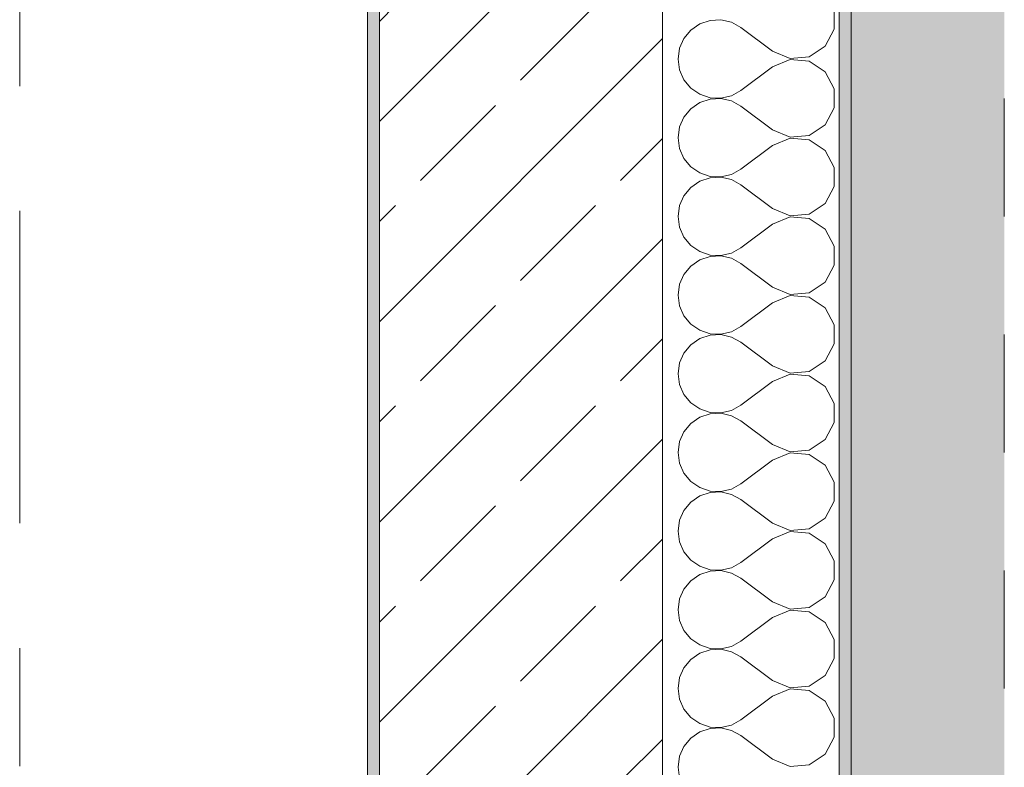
# Model space of a CAD drawing. Header units: metres. Extents: x -3.6 to 84.5, y -11 to 16.8.
# Tile 198 of 225: x 61.73 to 62.565, y 0.733 to 1.367. Entities that reach past the tile are written whole.
import ezdxf

# ---------------------------------------------------------------- set-up
doc = ezdxf.new("R2010")
doc.units = ezdxf.units.M
doc.header["$MEASUREMENT"] = 0
doc.linetypes.add('Strichlinie doppelt', pattern=[0.546806, 0.264583, -0.105833, 0.070556, -0.105833])
doc.linetypes.add('Strichlinie eng', pattern=[0.115, 0.075, -0.04])
for name, color, linetype in [('301 - Elemente.Linie', 7, 'Continuous'), ('302 - Elemente.Schraffur', 7, 'Continuous'), ('451 - Universal.Achsen Raster', 7, 'Continuous'), ('604 - Struktur.Wand Aussen', 7, 'Continuous')]:
    doc.layers.add(name, color=color, linetype=linetype)

# ---------------------------------------------------------------- blocks, each defined once
blk = doc.blocks.new('*X109')
at = {"layer": '604 - Struktur.Wand Aussen', "color": 7, "linetype": 'Continuous', "lineweight": 5}
for p, q in [((62.42069, 1.35855), (62.42069, 1.37479)), ((62.30678, 1.36315), (62.2992, 1.35794)), ((62.3155, 1.36609), (62.30678, 1.36315)), ((62.32469, 1.36653), (62.3155, 1.36609)), ((62.33364, 1.36445), (62.32469, 1.36653)), ((62.34169, 1.36), (62.33364, 1.36445)), ((62.2992, 1.35794), (62.29334, 1.35086)), ((62.36836, 1.34), (62.34169, 1.36)), ((62.41302, 1.34424), (62.42069, 1.35855)), ((62.29334, 1.35086), (62.28963, 1.34244)), ((62.28963, 1.34244), (62.28836, 1.33333)), ((62.36836, 1.34), (62.38333, 1.33371)), ((62.39949, 1.33525), (62.41302, 1.34424)), ((62.28836, 1.33333), (62.28963, 1.32422)), ((62.38333, 1.33295), (62.36836, 1.32667)), ((62.38333, 1.33371), (62.39949, 1.33525)), ((62.39949, 1.33142), (62.38333, 1.33295)), ((62.41302, 1.32243), (62.39949, 1.33142)), ((62.28963, 1.32422), (62.29334, 1.31581)), ((62.36836, 1.32667), (62.34169, 1.30667)), ((62.42069, 1.30812), (62.41302, 1.32243)), ((62.29334, 1.31581), (62.2992, 1.30873)), ((62.2992, 1.30873), (62.30678, 1.30352)), ((62.30678, 1.30352), (62.3155, 1.30058)), ((62.33364, 1.30222), (62.34169, 1.30667)), ((62.42069, 1.29188), (62.42069, 1.30812)), ((62.30678, 1.29648), (62.2992, 1.29127)), ((62.3155, 1.29942), (62.30678, 1.29648)), ((62.3155, 1.30058), (62.32469, 1.30013)), ((62.32469, 1.29987), (62.3155, 1.29942)), ((62.32469, 1.30013), (62.33364, 1.30222)), ((62.33364, 1.29778), (62.32469, 1.29987)), ((62.34169, 1.29333), (62.33364, 1.29778)), ((62.2992, 1.29127), (62.29334, 1.28419)), ((62.36836, 1.27333), (62.34169, 1.29333)), ((62.41302, 1.27757), (62.42069, 1.29188)), ((62.29334, 1.28419), (62.28963, 1.27578)), ((62.39949, 1.26858), (62.41302, 1.27757)), ((62.28963, 1.27578), (62.28836, 1.26667)), ((62.36836, 1.27333), (62.38333, 1.26705)), ((62.28836, 1.26667), (62.28963, 1.25756)), ((62.38333, 1.26629), (62.36836, 1.26)), ((62.38333, 1.26705), (62.39949, 1.26858)), ((62.39949, 1.26475), (62.38333, 1.26629)), ((62.41302, 1.25576), (62.39949, 1.26475)), ((62.28963, 1.25756), (62.29334, 1.24914)), ((62.36836, 1.26), (62.34169, 1.24)), ((62.42069, 1.24145), (62.41302, 1.25576)), ((62.29334, 1.24914), (62.2992, 1.24206)), ((62.2992, 1.24206), (62.30678, 1.23685)), ((62.30678, 1.23685), (62.3155, 1.23391)), ((62.33364, 1.23555), (62.34169, 1.24)), ((62.42069, 1.22521), (62.42069, 1.24145)), ((62.30678, 1.22981), (62.2992, 1.22461)), ((62.3155, 1.23275), (62.30678, 1.22981)), ((62.3155, 1.23391), (62.32469, 1.23347)), ((62.32469, 1.2332), (62.3155, 1.23275)), ((62.32469, 1.23347), (62.33364, 1.23555)), ((62.33364, 1.23112), (62.32469, 1.2332)), ((62.34169, 1.22667), (62.33364, 1.23112)), ((62.2992, 1.22461), (62.29334, 1.21752)), ((62.36836, 1.20667), (62.34169, 1.22667)), ((62.41302, 1.2109), (62.42069, 1.22521)), ((62.29334, 1.21752), (62.28963, 1.20911)), ((62.39949, 1.20192), (62.41302, 1.2109)), ((62.28963, 1.20911), (62.28836, 1.2)), ((62.36836, 1.20667), (62.38333, 1.20038)), ((62.28836, 1.2), (62.28963, 1.19089)), ((62.38333, 1.19962), (62.36836, 1.19333)), ((62.38333, 1.20038), (62.39949, 1.20192)), ((62.39949, 1.19808), (62.38333, 1.19962)), ((62.41302, 1.1891), (62.39949, 1.19808)), ((62.28963, 1.19089), (62.29334, 1.18248)), ((62.36836, 1.19333), (62.34169, 1.17333)), ((62.42069, 1.17479), (62.41302, 1.1891)), ((62.29334, 1.18248), (62.2992, 1.17539)), ((62.2992, 1.17539), (62.30678, 1.17019)), ((62.30678, 1.17019), (62.3155, 1.16725)), ((62.33364, 1.16888), (62.34169, 1.17333)), ((62.42069, 1.15855), (62.42069, 1.17479)), ((62.30678, 1.16315), (62.2992, 1.15794)), ((62.3155, 1.16609), (62.30678, 1.16315)), ((62.3155, 1.16725), (62.32469, 1.1668)), ((62.32469, 1.16653), (62.3155, 1.16609)), ((62.32469, 1.1668), (62.33364, 1.16888)), ((62.33364, 1.16445), (62.32469, 1.16653)), ((62.34169, 1.16), (62.33364, 1.16445)), ((62.2992, 1.15794), (62.29334, 1.15086)), ((62.36836, 1.14), (62.34169, 1.16)), ((62.41302, 1.14424), (62.42069, 1.15855)), ((62.29334, 1.15086), (62.28963, 1.14244)), ((62.39949, 1.13525), (62.41302, 1.14424)), ((62.28963, 1.14244), (62.28836, 1.13333)), ((62.36836, 1.14), (62.38333, 1.13371)), ((62.28836, 1.13333), (62.28963, 1.12422)), ((62.38333, 1.13295), (62.36836, 1.12667)), ((62.38333, 1.13371), (62.39949, 1.13525)), ((62.39949, 1.13142), (62.38333, 1.13295)), ((62.41302, 1.12243), (62.39949, 1.13142)), ((62.28963, 1.12422), (62.29334, 1.11581)), ((62.36836, 1.12667), (62.34169, 1.10667)), ((62.42069, 1.10812), (62.41302, 1.12243)), ((62.29334, 1.11581), (62.2992, 1.10873)), ((62.2992, 1.10873), (62.30678, 1.10352)), ((62.30678, 1.10352), (62.3155, 1.10058)), ((62.32469, 1.10013), (62.33364, 1.10222)), ((62.33364, 1.10222), (62.34169, 1.10667)), ((62.42069, 1.09188), (62.42069, 1.10812)), ((62.30678, 1.09648), (62.2992, 1.09127)), ((62.3155, 1.09942), (62.30678, 1.09648)), ((62.3155, 1.10058), (62.32469, 1.10013)), ((62.32469, 1.09987), (62.3155, 1.09942)), ((62.33364, 1.09778), (62.32469, 1.09987)), ((62.34169, 1.09333), (62.33364, 1.09778)), ((62.2992, 1.09127), (62.29334, 1.08419)), ((62.36836, 1.07333), (62.34169, 1.09333)), ((62.41302, 1.07757), (62.42069, 1.09188)), ((62.29334, 1.08419), (62.28963, 1.07578)), ((62.39949, 1.06858), (62.41302, 1.07757)), ((62.28963, 1.07578), (62.28836, 1.06667)), ((62.36836, 1.07333), (62.38333, 1.06705)), ((62.28836, 1.06667), (62.28963, 1.05756)), ((62.38333, 1.06629), (62.36836, 1.06)), ((62.38333, 1.06705), (62.39949, 1.06858)), ((62.39949, 1.06475), (62.38333, 1.06629)), ((62.41302, 1.05576), (62.39949, 1.06475)), ((62.28963, 1.05756), (62.29334, 1.04914)), ((62.36836, 1.06), (62.34169, 1.04)), ((62.42069, 1.04145), (62.41302, 1.05576)), ((62.29334, 1.04914), (62.2992, 1.04206)), ((62.2992, 1.04206), (62.30678, 1.03685)), ((62.30678, 1.03685), (62.3155, 1.03391)), ((62.32469, 1.03347), (62.33364, 1.03555)), ((62.33364, 1.03555), (62.34169, 1.04)), ((62.42069, 1.02521), (62.42069, 1.04145)), ((62.30678, 1.02981), (62.2992, 1.02461)), ((62.3155, 1.03275), (62.30678, 1.02981)), ((62.3155, 1.03391), (62.32469, 1.03347)), ((62.32469, 1.0332), (62.3155, 1.03275)), ((62.33364, 1.03112), (62.32469, 1.0332)), ((62.34169, 1.02667), (62.33364, 1.03112)), ((62.2992, 1.02461), (62.29334, 1.01752)), ((62.36836, 1.00667), (62.34169, 1.02667)), ((62.41302, 1.0109), (62.42069, 1.02521)), ((62.29334, 1.01752), (62.28963, 1.00911)), ((62.39949, 1.00192), (62.41302, 1.0109)), ((62.28963, 1.00911), (62.28836, 1)), ((62.36836, 1.00667), (62.38333, 1.00038)), ((62.28836, 1), (62.28963, 0.99089)), ((62.38333, 0.99962), (62.36836, 0.99333)), ((62.38333, 1.00038), (62.39949, 1.00192)), ((62.39949, 0.99808), (62.38333, 0.99962)), ((62.41302, 0.9891), (62.39949, 0.99808)), ((62.28963, 0.99089), (62.29334, 0.98248)), ((62.36836, 0.99333), (62.34169, 0.97333)), ((62.42069, 0.97479), (62.41302, 0.9891)), ((62.29334, 0.98248), (62.2992, 0.97539)), ((62.2992, 0.97539), (62.30678, 0.97019)), ((62.30678, 0.97019), (62.3155, 0.96725)), ((62.32469, 0.9668), (62.33364, 0.96888)), ((62.33364, 0.96888), (62.34169, 0.97333)), ((62.42069, 0.95855), (62.42069, 0.97479)), ((62.30678, 0.96315), (62.2992, 0.95794)), ((62.3155, 0.96609), (62.30678, 0.96315)), ((62.3155, 0.96725), (62.32469, 0.9668)), ((62.32469, 0.96653), (62.3155, 0.96609)), ((62.33364, 0.96445), (62.32469, 0.96653)), ((62.34169, 0.96), (62.33364, 0.96445)), ((62.2992, 0.95794), (62.29334, 0.95086)), ((62.36836, 0.94), (62.34169, 0.96)), ((62.41302, 0.94424), (62.42069, 0.95855)), ((62.29334, 0.95086), (62.28963, 0.94244)), ((62.39949, 0.93525), (62.41302, 0.94424)), ((62.28963, 0.94244), (62.28836, 0.93333)), ((62.36836, 0.94), (62.38333, 0.93371)), ((62.38333, 0.93371), (62.39949, 0.93525)), ((62.28836, 0.93333), (62.28963, 0.92422)), ((62.38333, 0.93295), (62.36836, 0.92667)), ((62.39949, 0.93142), (62.38333, 0.93295)), ((62.41302, 0.92243), (62.39949, 0.93142)), ((62.28963, 0.92422), (62.29334, 0.91581)), ((62.36836, 0.92667), (62.34169, 0.90667)), ((62.42069, 0.90812), (62.41302, 0.92243)), ((62.29334, 0.91581), (62.2992, 0.90873)), ((62.2992, 0.90873), (62.30678, 0.90352)), ((62.30678, 0.90352), (62.3155, 0.90058)), ((62.32469, 0.90013), (62.33364, 0.90222)), ((62.33364, 0.90222), (62.34169, 0.90667)), ((62.42069, 0.89188), (62.42069, 0.90812)), ((62.30678, 0.89648), (62.2992, 0.89127)), ((62.3155, 0.89942), (62.30678, 0.89648)), ((62.3155, 0.90058), (62.32469, 0.90013)), ((62.32469, 0.89987), (62.3155, 0.89942)), ((62.33364, 0.89778), (62.32469, 0.89987)), ((62.34169, 0.89333), (62.33364, 0.89778)), ((62.2992, 0.89127), (62.29334, 0.88419)), ((62.36836, 0.87333), (62.34169, 0.89333)), ((62.41302, 0.87757), (62.42069, 0.89188)), ((62.29334, 0.88419), (62.28963, 0.87578)), ((62.39949, 0.86858), (62.41302, 0.87757)), ((62.28963, 0.87578), (62.28836, 0.86667)), ((62.36836, 0.87333), (62.38333, 0.86705)), ((62.38333, 0.86705), (62.39949, 0.86858)), ((62.28836, 0.86667), (62.28963, 0.85756)), ((62.38333, 0.86629), (62.36836, 0.86)), ((62.39949, 0.86475), (62.38333, 0.86629)), ((62.41302, 0.85576), (62.39949, 0.86475)), ((62.28963, 0.85756), (62.29334, 0.84914)), ((62.36836, 0.86), (62.34169, 0.84)), ((62.42069, 0.84145), (62.41302, 0.85576)), ((62.29334, 0.84914), (62.2992, 0.84206)), ((62.2992, 0.84206), (62.30678, 0.83685)), ((62.30678, 0.83685), (62.3155, 0.83391)), ((62.32469, 0.83347), (62.33364, 0.83555)), ((62.33364, 0.83555), (62.34169, 0.84)), ((62.42069, 0.82521), (62.42069, 0.84145)), ((62.30678, 0.82981), (62.2992, 0.82461)), ((62.3155, 0.83275), (62.30678, 0.82981)), ((62.3155, 0.83391), (62.32469, 0.83347)), ((62.32469, 0.8332), (62.3155, 0.83275)), ((62.33364, 0.83112), (62.32469, 0.8332)), ((62.34169, 0.82667), (62.33364, 0.83112)), ((62.36836, 0.80667), (62.34169, 0.82667)), ((62.2992, 0.82461), (62.29334, 0.81752)), ((62.41302, 0.8109), (62.42069, 0.82521)), ((62.29334, 0.81752), (62.28963, 0.80911)), ((62.39949, 0.80192), (62.41302, 0.8109)), ((62.28963, 0.80911), (62.28836, 0.8)), ((62.36836, 0.80667), (62.38333, 0.80038)), ((62.38333, 0.80038), (62.39949, 0.80192)), ((62.28836, 0.8), (62.28963, 0.79089)), ((62.36836, 0.79333), (62.34169, 0.77333)), ((62.38333, 0.79962), (62.36836, 0.79333)), ((62.39949, 0.79808), (62.38333, 0.79962)), ((62.41302, 0.7891), (62.39949, 0.79808)), ((62.28963, 0.79089), (62.29334, 0.78248)), ((62.42069, 0.77479), (62.41302, 0.7891)), ((62.29334, 0.78248), (62.2992, 0.77539)), ((62.2992, 0.77539), (62.30678, 0.77019)), ((62.30678, 0.77019), (62.3155, 0.76725)), ((62.32469, 0.7668), (62.33364, 0.76888)), ((62.33364, 0.76888), (62.34169, 0.77333)), ((62.42069, 0.75855), (62.42069, 0.77479)), ((62.30678, 0.76315), (62.2992, 0.75794)), ((62.3155, 0.76609), (62.30678, 0.76315)), ((62.3155, 0.76725), (62.32469, 0.7668)), ((62.32469, 0.76653), (62.3155, 0.76609)), ((62.33364, 0.76445), (62.32469, 0.76653)), ((62.34169, 0.76), (62.33364, 0.76445)), ((62.36836, 0.74), (62.34169, 0.76)), ((62.2992, 0.75794), (62.29334, 0.75086)), ((62.41302, 0.74424), (62.42069, 0.75855)), ((62.29334, 0.75086), (62.28963, 0.74244)), ((62.39949, 0.73525), (62.41302, 0.74424)), ((62.28963, 0.74244), (62.28836, 0.73333)), ((62.36836, 0.74), (62.38333, 0.73371)), ((62.38333, 0.73371), (62.39949, 0.73525)), ((62.28836, 0.73333), (62.28963, 0.72422))]:
    blk.add_line(p, q, dxfattribs=at)

msp = doc.modelspace()

# ---------------------------------------------------------------- hatches: boundary and pattern name
at = {"layer": '302 - Elemente.Schraffur', "linetype": 'Continuous', "lineweight": 0, "true_color": 0x2f2f2f}
msp.add_hatch(color=250, dxfattribs=at).paths.add_polyline_path([(62.56499, 5.1), (62.43503, 5.1), (62.43503, -3.31), (62.56499, -3.31)])
at = {"layer": '604 - Struktur.Wand Aussen', "linetype": 'Continuous', "lineweight": 0, "true_color": 0x000000}
h = msp.add_hatch(dxfattribs=at)
h.set_pattern_fill('Beton__Stahlbeton_0001', color=18, style=0, pattern_type=2)
h.set_pattern_definition([(45, (0, 0), (-0.08485281, 0.08485281), []), (45, (-0.04243, 0.04243), (-0.08485281, 0.08485281), [0.09, -0.03])])
h.paths.add_polyline_path([(62.27503, 0.245), (62.27503, 5.9225), (62.03502, 5.9225), (62.03502, 0.245)])
h = msp.add_hatch(dxfattribs=at)
h.set_pattern_fill('Verputz_0001', color=18, style=0, pattern_type=2)
h.set_pattern_definition([(0, (0, 0), (0, 0.08660254), [0, -0.05]), (0, (0.025, 0.0433), (0, 0.08660254), [0, -0.05])])
h.paths.add_polyline_path([(62.43503, 5.9225), (62.42502, 5.9225), (62.42502, -0.145), (62.43503, -0.145)])
h = msp.add_hatch(dxfattribs=at)
h.set_pattern_fill('Gips_0001', color=18, style=0, pattern_type=2)
h.set_pattern_definition([(45, (0, 0), (-0.01767767, 0.01767767), [0, -0.025])])
h.paths.add_polyline_path([(62.02503, 5.18998), (62.02503, 0.70998), (62.03502, 0.70998), (62.03502, 5.18998)])

# ---------------------------------------------------------------- linework, layer by layer
at = {"layer": '301 - Elemente.Linie', "color": 253, "linetype": 'Strichlinie eng', "lineweight": 13, "true_color": 0xa0a0a0, "flags": 128}
msp.add_lwpolyline([(62.56499, 5.1), (62.56498, -3.31)], dxfattribs=at)
at = {"layer": '451 - Universal.Achsen Raster', "color": 160, "linetype": 'Strichlinie doppelt', "lineweight": 9, "true_color": 0x3232ff}
msp.add_line((61.72999, -10.585), (61.72999, 16.355), dxfattribs=at)
at = {"layer": '604 - Struktur.Wand Aussen', "color": 7, "linetype": 'Continuous', "lineweight": 13}
for p, q in [((62.27503, 0.245), (62.27503, 5.9225)), ((62.03502, 5.18998), (62.03502, 0.70998))]:
    msp.add_line(p, q, dxfattribs=at)
at = {"layer": '604 - Struktur.Wand Aussen', "color": 7, "linetype": 'Continuous', "lineweight": 5}
msp.add_line((62.42502, -0.005), (62.42502, 5.9225), dxfattribs=at)
at = {"layer": '604 - Struktur.Wand Aussen', "color": 7, "linetype": 'Continuous', "lineweight": 5, "flags": 128}
for points in [[(62.43503, -0.155), (62.43503, 5.9225)], [(62.02503, 5.18998), (62.02503, 0.70998)]]:
    msp.add_lwpolyline(points, dxfattribs=at)

# ---------------------------------------------------------------- block references
at = {"layer": '604 - Struktur.Wand Aussen', "color": 7, "lineweight": 18}
msp.add_blockref('*X109', (0, 0), dxfattribs=at)

doc.saveas('drawing.dxf')
